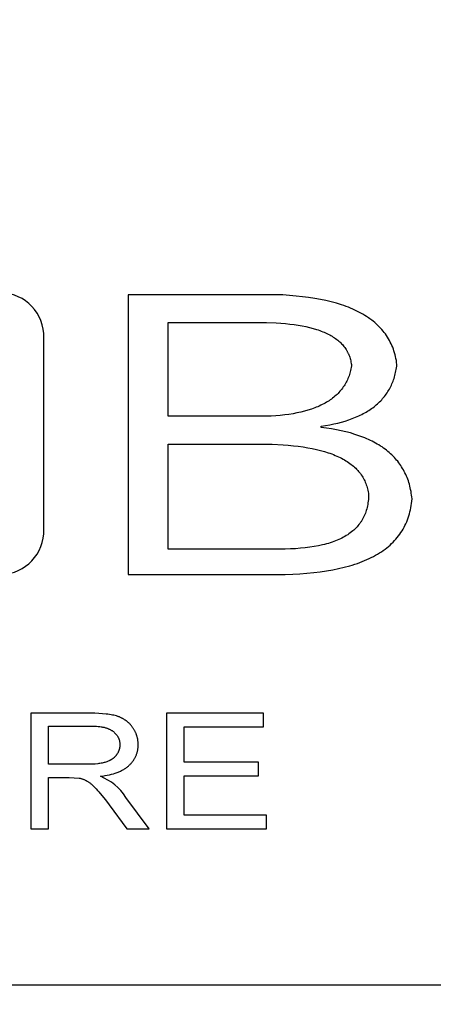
# Model space of a CAD drawing. Header units: millimetres. Extents: x 24 to 391, y -170 to 84.
# Tile 31 of 49: x 237.29 to 241.6, y -71.07 to -60.8. Entities that reach past the tile are written whole.
import ezdxf

# ---------------------------------------------------------------- set-up
doc = ezdxf.new("R2010")
doc.units = ezdxf.units.MM
doc.header["$MEASUREMENT"] = 0
doc.layers.add('丝印', color=250, linetype='Continuous')
doc.layers.add('尺寸标注', color=3, linetype='Continuous', lineweight=20)
doc.layers.add('板子轮廓', color=5, linetype='Continuous', lineweight=30)
doc.styles.get("Standard").update_dxf_attribs({"font": 'simfang.ttf'})
doc.dimstyles.new('STANDARD_ACAD', dxfattribs={"dimtxt": 0.18, "dimasz": 0.18, "dimexe": 0.18, "dimexo": 0.0625, "dimgap": 0.09, "dimtad": 0, "dimtih": 1, "dimtoh": 1, "dimdec": 4, "dimzin": 0, "dimdsep": 46, "dimtxsty": 'Standard', "dimcen": 0.09, "dimadec": 0, "dimazin": 0, "dimtfac": 1, "dimtdec": 4, "dimtofl": 0, "dimtmove": 0, "dimatfit": 3, "dimfxl": 1, "dimtolj": 1, "dimtzin": 0, "dimarcsym": 0})

# ---------------------------------------------------------------- blocks, each defined once
blk = doc.blocks.new('*D116')
at = {"layer": 'Defpoints', "color": 0, "transparency": 16777216}
for p in [(138.061, -67.369), (263.061, -67.369), (263.061, -83.111)]:
    blk.add_point(p, dxfattribs=at)
at = {"layer": '尺寸标注', "color": 0, "lineweight": -2, "transparency": 16777216}
for p, q in [((138.061, -67.431), (138.061, -83.291)), ((263.061, -67.431), (263.061, -83.291)), ((141.061, -83.111), (197.605, -83.111)), ((260.061, -83.111), (203.517, -83.111))]:
    blk.add_line(p, q, dxfattribs=at)
at = {"layer": '尺寸标注', "color": 0, "transparency": 16777216}
for points in [[(141.061, -82.611), (141.061, -83.611), (138.061, -83.111)], [(260.061, -82.611), (260.061, -83.611), (263.061, -83.111)]]:
    blk.add_solid(points, dxfattribs=at)
at = {"layer": '尺寸标注', "color": 0, "transparency": 16777216, "insert": (200.561, -83.111), "char_height": 3, "attachment_point": 5}
blk.add_mtext('\\A1;125', dxfattribs=at)
blk = doc.blocks.new('*D118')
at = {"layer": 'Defpoints', "color": 0, "transparency": 16777216}
for p in [(200.561, -66.869), (259.061, -66.869), (259.061, -76.437)]:
    blk.add_point(p, dxfattribs=at)
at = {"layer": '尺寸标注', "color": 0, "lineweight": -2, "transparency": 16777216}
for p, q in [((200.561, -66.931), (200.561, -76.617)), ((259.061, -66.931), (259.061, -76.617)), ((203.561, -76.437), (225.638, -76.437)), ((256.061, -76.437), (233.984, -76.437))]:
    blk.add_line(p, q, dxfattribs=at)
at = {"layer": '尺寸标注', "color": 0, "transparency": 16777216}
for points in [[(203.561, -75.937), (203.561, -76.937), (200.561, -76.437)], [(256.061, -75.937), (256.061, -76.937), (259.061, -76.437)]]:
    blk.add_solid(points, dxfattribs=at)
at = {"layer": '尺寸标注', "color": 0, "transparency": 16777216, "insert": (229.811, -76.437), "char_height": 3, "attachment_point": 5}
blk.add_mtext('\\A1;58.5', dxfattribs=at)

msp = doc.modelspace()

# ---------------------------------------------------------------- linework, layer by layer
at = {"layer": '丝印'}
for p, q in [((239.961, -63.667), (238.422, -63.667)), ((238.422, -63.667), (238.422, -66.585)), ((240.034, -63.67), (239.961, -63.667)), ((240.104, -63.675), (240.034, -63.67)), ((240.173, -63.681), (240.104, -63.675)), ((240.239, -63.688), (240.173, -63.681)), ((240.303, -63.696), (240.239, -63.688)), ((240.366, -63.706), (240.303, -63.696)), ((240.425, -63.717), (240.366, -63.706)), ((240.483, -63.729), (240.425, -63.717)), ((240.539, -63.742), (240.483, -63.729)), ((240.592, -63.757), (240.539, -63.742)), ((240.644, -63.773), (240.592, -63.757)), ((240.668, -63.781), (240.644, -63.773)), ((240.693, -63.79), (240.668, -63.781)), ((240.717, -63.799), (240.693, -63.79)), ((240.74, -63.808), (240.717, -63.799)), ((240.762, -63.818), (240.74, -63.808)), ((240.785, -63.828), (240.762, -63.818)), ((240.806, -63.838), (240.785, -63.828)), ((240.827, -63.849), (240.806, -63.838)), ((240.848, -63.86), (240.827, -63.849)), ((240.868, -63.871), (240.848, -63.86)), ((240.887, -63.883), (240.868, -63.871)), ((240.906, -63.895), (240.887, -63.883)), ((238.837, -64.936), (238.837, -63.959)), ((238.837, -63.959), (239.862, -63.959)), ((239.862, -63.959), (239.965, -63.962)), ((239.965, -63.962), (240.014, -63.965)), ((240.014, -63.965), (240.061, -63.969)), ((240.061, -63.969), (240.107, -63.974)), ((240.107, -63.974), (240.152, -63.979)), ((240.152, -63.979), (240.194, -63.985)), ((240.194, -63.985), (240.236, -63.993)), ((240.925, -63.907), (240.906, -63.895)), ((240.942, -63.919), (240.925, -63.907)), ((240.96, -63.932), (240.942, -63.919)), ((240.976, -63.945), (240.96, -63.932)), ((240.993, -63.959), (240.976, -63.945)), ((241.008, -63.972), (240.993, -63.959)), ((241.023, -63.987), (241.008, -63.972)), ((241.038, -64.001), (241.023, -63.987)), ((240.236, -63.993), (240.275, -64)), ((240.275, -64), (240.313, -64.009)), ((240.313, -64.009), (240.35, -64.019)), ((240.35, -64.019), (240.384, -64.029)), ((240.384, -64.029), (240.401, -64.035)), ((240.401, -64.035), (240.418, -64.04)), ((240.418, -64.04), (240.434, -64.046)), ((240.434, -64.046), (240.449, -64.053)), ((240.449, -64.053), (240.465, -64.059)), ((240.465, -64.059), (240.479, -64.065)), ((240.479, -64.065), (240.494, -64.072)), ((240.494, -64.072), (240.508, -64.079)), ((240.508, -64.079), (240.522, -64.086)), ((240.522, -64.086), (240.535, -64.094)), ((241.052, -64.016), (241.038, -64.001)), ((241.066, -64.031), (241.052, -64.016)), ((241.079, -64.046), (241.066, -64.031)), ((241.091, -64.062), (241.079, -64.046)), ((241.103, -64.077), (241.091, -64.062)), ((241.114, -64.094), (241.103, -64.077)), ((240.535, -64.094), (240.548, -64.101)), ((240.548, -64.101), (240.56, -64.109)), ((240.56, -64.109), (240.572, -64.117)), ((240.572, -64.117), (240.584, -64.125)), ((240.584, -64.125), (240.595, -64.134)), ((240.595, -64.134), (240.606, -64.142)), ((240.606, -64.142), (240.617, -64.151)), ((240.617, -64.151), (240.627, -64.16)), ((240.627, -64.16), (240.637, -64.169)), ((240.637, -64.169), (240.646, -64.179)), ((240.646, -64.179), (240.655, -64.188)), ((240.655, -64.188), (240.663, -64.198)), ((241.125, -64.11), (241.114, -64.094)), ((241.135, -64.127), (241.125, -64.11)), ((241.145, -64.144), (241.135, -64.127)), ((241.154, -64.162), (241.145, -64.144)), ((241.163, -64.18), (241.154, -64.162)), ((241.171, -64.198), (241.163, -64.18)), ((240.663, -64.198), (240.671, -64.208)), ((240.671, -64.208), (240.679, -64.219)), ((240.679, -64.219), (240.687, -64.229)), ((240.687, -64.229), (240.694, -64.24)), ((240.694, -64.24), (240.697, -64.245)), ((240.697, -64.245), (240.7, -64.251)), ((240.7, -64.251), (240.703, -64.256)), ((240.703, -64.256), (240.706, -64.262)), ((240.706, -64.262), (240.709, -64.267)), ((240.709, -64.267), (240.712, -64.273)), ((240.712, -64.273), (240.715, -64.279)), ((240.715, -64.279), (240.717, -64.285)), ((240.717, -64.285), (240.722, -64.296)), ((241.179, -64.216), (241.171, -64.198)), ((241.186, -64.235), (241.179, -64.216)), ((241.192, -64.254), (241.186, -64.235)), ((241.198, -64.274), (241.192, -64.254)), ((241.204, -64.293), (241.198, -64.274)), ((241.209, -64.313), (241.204, -64.293)), ((240.722, -64.296), (240.727, -64.308)), ((240.727, -64.308), (240.731, -64.32)), ((240.731, -64.32), (240.735, -64.333)), ((240.735, -64.333), (240.738, -64.345)), ((240.738, -64.345), (240.741, -64.358)), ((240.741, -64.358), (240.744, -64.371)), ((240.744, -64.371), (240.746, -64.384)), ((240.746, -64.384), (240.748, -64.397)), ((240.748, -64.397), (240.749, -64.411)), ((241.213, -64.334), (241.209, -64.313)), ((241.217, -64.354), (241.213, -64.334)), ((241.22, -64.375), (241.217, -64.354)), ((241.223, -64.396), (241.22, -64.375)), ((241.221, -64.413), (241.223, -64.396)), ((240.728, -64.5), (240.724, -64.514)), ((240.733, -64.486), (240.728, -64.5)), ((240.737, -64.471), (240.733, -64.486)), ((240.74, -64.457), (240.737, -64.471)), ((240.744, -64.442), (240.74, -64.457)), ((240.747, -64.426), (240.744, -64.442)), ((240.749, -64.411), (240.747, -64.426)), ((241.202, -64.509), (241.206, -64.494)), ((241.206, -64.494), (241.209, -64.478)), ((241.209, -64.478), (241.213, -64.462)), ((241.213, -64.462), (241.216, -64.446)), ((241.216, -64.446), (241.218, -64.43)), ((241.218, -64.43), (241.221, -64.413)), ((240.687, -64.593), (240.68, -64.606)), ((240.694, -64.581), (240.687, -64.593)), ((240.701, -64.568), (240.694, -64.581)), ((240.707, -64.555), (240.701, -64.568)), ((240.713, -64.541), (240.707, -64.555)), ((240.718, -64.528), (240.713, -64.541)), ((240.724, -64.514), (240.718, -64.528)), ((241.165, -64.612), (241.171, -64.598)), ((241.171, -64.598), (241.177, -64.584)), ((241.177, -64.584), (241.183, -64.569)), ((241.183, -64.569), (241.188, -64.554)), ((241.188, -64.554), (241.193, -64.54)), ((241.193, -64.54), (241.198, -64.525)), ((241.198, -64.525), (241.202, -64.509)), ((240.609, -64.697), (240.599, -64.707)), ((240.619, -64.686), (240.609, -64.697)), ((240.629, -64.675), (240.619, -64.686)), ((240.638, -64.664), (240.629, -64.675)), ((240.647, -64.653), (240.638, -64.664)), ((240.656, -64.642), (240.647, -64.653)), ((240.664, -64.63), (240.656, -64.642)), ((240.672, -64.618), (240.664, -64.63)), ((240.68, -64.606), (240.672, -64.618)), ((241.103, -64.716), (241.112, -64.704)), ((241.112, -64.704), (241.12, -64.691)), ((241.12, -64.691), (241.129, -64.678)), ((241.129, -64.678), (241.136, -64.665)), ((241.136, -64.665), (241.144, -64.652)), ((241.144, -64.652), (241.151, -64.639)), ((241.151, -64.639), (241.158, -64.625)), ((241.158, -64.625), (241.165, -64.612)), ((240.46, -64.806), (240.445, -64.814)), ((240.474, -64.798), (240.46, -64.806)), ((240.488, -64.79), (240.474, -64.798)), ((240.502, -64.782), (240.488, -64.79)), ((240.515, -64.774), (240.502, -64.782)), ((240.528, -64.765), (240.515, -64.774)), ((240.541, -64.756), (240.528, -64.765)), ((240.553, -64.747), (240.541, -64.756)), ((240.565, -64.737), (240.553, -64.747)), ((240.577, -64.727), (240.565, -64.737)), ((240.588, -64.717), (240.577, -64.727)), ((240.599, -64.707), (240.588, -64.717)), ((241.008, -64.817), (241.02, -64.806)), ((241.02, -64.806), (241.031, -64.796)), ((241.031, -64.796), (241.043, -64.785)), ((241.043, -64.785), (241.054, -64.774)), ((241.054, -64.774), (241.064, -64.763)), ((241.064, -64.763), (241.074, -64.751)), ((241.074, -64.751), (241.084, -64.74)), ((241.084, -64.74), (241.094, -64.728)), ((241.094, -64.728), (241.103, -64.716)), ((240.14, -64.909), (240.097, -64.916)), ((240.181, -64.901), (240.14, -64.909)), ((240.221, -64.893), (240.181, -64.901)), ((240.259, -64.883), (240.221, -64.893)), ((240.296, -64.872), (240.259, -64.883)), ((240.332, -64.861), (240.296, -64.872)), ((240.349, -64.855), (240.332, -64.861)), ((240.366, -64.849), (240.349, -64.855)), ((240.382, -64.842), (240.366, -64.849)), ((240.399, -64.836), (240.382, -64.842)), ((240.414, -64.829), (240.399, -64.836)), ((240.43, -64.821), (240.414, -64.829)), ((240.445, -64.814), (240.43, -64.821)), ((240.856, -64.916), (240.872, -64.908)), ((240.872, -64.908), (240.887, -64.9)), ((240.887, -64.9), (240.902, -64.892)), ((240.902, -64.892), (240.916, -64.883)), ((240.916, -64.883), (240.93, -64.874)), ((240.93, -64.874), (240.944, -64.865)), ((240.944, -64.865), (240.958, -64.856)), ((240.958, -64.856), (240.971, -64.847)), ((240.971, -64.847), (240.984, -64.837)), ((240.984, -64.837), (240.996, -64.827)), ((240.996, -64.827), (241.008, -64.817)), ((239.862, -64.936), (238.837, -64.936)), ((239.912, -64.934), (239.862, -64.936)), ((239.96, -64.931), (239.912, -64.934)), ((240.007, -64.927), (239.96, -64.931)), ((240.053, -64.922), (240.007, -64.927)), ((240.097, -64.916), (240.053, -64.922)), ((240.565, -65.015), (240.606, -65.006)), ((240.606, -65.006), (240.646, -64.996)), ((240.646, -64.996), (240.684, -64.985)), ((240.684, -64.985), (240.721, -64.973)), ((240.721, -64.973), (240.757, -64.96)), ((240.757, -64.96), (240.791, -64.946)), ((240.791, -64.946), (240.808, -64.939)), ((240.808, -64.939), (240.825, -64.932)), ((240.825, -64.932), (240.841, -64.924)), ((240.841, -64.924), (240.856, -64.916)), ((240.434, -65.038), (240.479, -65.032)), ((240.434, -65.053), (240.434, -65.038)), ((240.489, -65.06), (240.434, -65.053)), ((240.479, -65.032), (240.523, -65.024)), ((240.542, -65.068), (240.489, -65.06)), ((240.523, -65.024), (240.565, -65.015)), ((240.593, -65.077), (240.542, -65.068)), ((240.643, -65.087), (240.593, -65.077)), ((240.691, -65.098), (240.643, -65.087)), ((240.738, -65.11), (240.691, -65.098)), ((240.783, -65.124), (240.738, -65.11)), ((240.826, -65.138), (240.783, -65.124)), ((240.868, -65.153), (240.826, -65.138)), ((240.888, -65.161), (240.868, -65.153)), ((240.908, -65.17), (240.888, -65.161)), ((240.927, -65.178), (240.908, -65.17)), ((240.946, -65.187), (240.927, -65.178)), ((240.965, -65.196), (240.946, -65.187)), ((240.983, -65.206), (240.965, -65.196)), ((241.001, -65.215), (240.983, -65.206)), ((241.018, -65.225), (241.001, -65.215)), ((238.837, -66.322), (238.837, -65.228)), ((238.837, -65.228), (239.921, -65.228)), ((239.921, -65.228), (240.036, -65.234)), ((240.036, -65.234), (240.091, -65.238)), ((240.091, -65.238), (240.144, -65.243)), ((240.144, -65.243), (240.195, -65.249)), ((240.195, -65.249), (240.245, -65.255)), ((240.245, -65.255), (240.293, -65.263)), ((240.293, -65.263), (240.339, -65.272)), ((240.339, -65.272), (240.383, -65.281)), ((240.383, -65.281), (240.426, -65.292)), ((240.426, -65.292), (240.467, -65.303)), ((240.467, -65.303), (240.506, -65.316)), ((240.506, -65.316), (240.525, -65.322)), ((240.525, -65.322), (240.544, -65.329)), ((241.035, -65.235), (241.018, -65.225)), ((241.052, -65.246), (241.035, -65.235)), ((241.068, -65.256), (241.052, -65.246)), ((241.084, -65.267), (241.068, -65.256)), ((241.099, -65.279), (241.084, -65.267)), ((241.114, -65.29), (241.099, -65.279)), ((241.129, -65.302), (241.114, -65.29)), ((241.143, -65.314), (241.129, -65.302)), ((241.157, -65.326), (241.143, -65.314)), ((240.544, -65.329), (240.562, -65.336)), ((240.562, -65.336), (240.58, -65.343)), ((240.58, -65.343), (240.597, -65.35)), ((240.597, -65.35), (240.614, -65.358)), ((240.614, -65.358), (240.63, -65.366)), ((240.63, -65.366), (240.646, -65.374)), ((240.646, -65.374), (240.661, -65.382)), ((240.661, -65.382), (240.677, -65.391)), ((240.677, -65.391), (240.691, -65.4)), ((240.691, -65.4), (240.705, -65.409)), ((240.705, -65.409), (240.719, -65.418)), ((240.719, -65.418), (240.732, -65.427)), ((241.17, -65.339), (241.157, -65.326)), ((241.183, -65.352), (241.17, -65.339)), ((241.196, -65.365), (241.183, -65.352)), ((241.208, -65.378), (241.196, -65.365)), ((241.22, -65.392), (241.208, -65.378)), ((241.231, -65.405), (241.22, -65.392)), ((241.242, -65.42), (241.231, -65.405)), ((241.253, -65.434), (241.242, -65.42)), ((240.732, -65.427), (240.745, -65.437)), ((240.745, -65.437), (240.758, -65.447)), ((240.758, -65.447), (240.77, -65.457)), ((240.77, -65.457), (240.781, -65.467)), ((240.781, -65.467), (240.793, -65.478)), ((240.793, -65.478), (240.803, -65.489)), ((240.803, -65.489), (240.814, -65.5)), ((240.814, -65.5), (240.823, -65.511)), ((240.823, -65.511), (240.833, -65.523)), ((240.833, -65.523), (240.842, -65.534)), ((241.263, -65.449), (241.253, -65.434)), ((241.272, -65.464), (241.263, -65.449)), ((241.282, -65.479), (241.272, -65.464)), ((241.291, -65.494), (241.282, -65.479)), ((241.299, -65.51), (241.291, -65.494)), ((241.307, -65.526), (241.299, -65.51)), ((241.315, -65.542), (241.307, -65.526)), ((240.842, -65.534), (240.85, -65.546)), ((240.85, -65.546), (240.859, -65.559)), ((240.859, -65.559), (240.866, -65.571)), ((240.866, -65.571), (240.874, -65.584)), ((240.874, -65.584), (240.88, -65.597)), ((240.88, -65.597), (240.887, -65.61)), ((240.887, -65.61), (240.893, -65.623)), ((240.893, -65.623), (240.898, -65.637)), ((241.322, -65.559), (241.315, -65.542)), ((241.329, -65.575), (241.322, -65.559)), ((241.336, -65.592), (241.329, -65.575)), ((241.342, -65.61), (241.336, -65.592)), ((241.348, -65.627), (241.342, -65.61)), ((241.353, -65.645), (241.348, -65.627)), ((240.898, -65.637), (240.903, -65.65)), ((240.903, -65.65), (240.908, -65.664)), ((240.908, -65.664), (240.912, -65.679)), ((240.912, -65.679), (240.916, -65.693)), ((240.916, -65.693), (240.919, -65.708)), ((240.919, -65.708), (240.922, -65.723)), ((240.922, -65.723), (240.925, -65.738)), ((241.358, -65.663), (241.353, -65.645)), ((241.362, -65.681), (241.358, -65.663)), ((241.366, -65.7), (241.362, -65.681)), ((241.37, -65.719), (241.366, -65.7)), ((241.373, -65.738), (241.37, -65.719)), ((240.923, -65.822), (240.921, -65.839)), ((240.925, -65.805), (240.923, -65.822)), ((240.925, -65.738), (240.927, -65.753)), ((240.926, -65.788), (240.925, -65.805)), ((240.927, -65.771), (240.926, -65.788)), ((240.927, -65.753), (240.927, -65.771)), ((241.376, -65.758), (241.373, -65.738)), ((241.378, -65.777), (241.376, -65.758)), ((241.376, -65.844), (241.378, -65.821)), ((241.381, -65.797), (241.378, -65.777)), ((241.378, -65.821), (241.381, -65.797)), ((240.9, -65.932), (240.894, -65.947)), ((240.904, -65.917), (240.9, -65.932)), ((240.909, -65.902), (240.904, -65.917)), ((240.912, -65.887), (240.909, -65.902)), ((240.916, -65.871), (240.912, -65.887)), ((240.919, -65.855), (240.916, -65.871)), ((240.921, -65.839), (240.919, -65.855)), ((241.353, -65.954), (241.359, -65.933)), ((241.359, -65.933), (241.364, -65.911)), ((241.364, -65.911), (241.368, -65.889)), ((241.368, -65.889), (241.372, -65.867)), ((241.372, -65.867), (241.376, -65.844)), ((240.845, -66.041), (240.836, -66.053)), ((240.85, -66.035), (240.845, -66.041)), ((240.854, -66.028), (240.85, -66.035)), ((240.858, -66.022), (240.854, -66.028)), ((240.862, -66.015), (240.858, -66.022)), ((240.865, -66.009), (240.862, -66.015)), ((240.869, -66.002), (240.865, -66.009)), ((240.876, -65.989), (240.869, -66.002)), ((240.883, -65.975), (240.876, -65.989)), ((240.889, -65.961), (240.883, -65.975)), ((240.894, -65.947), (240.889, -65.961)), ((241.316, -66.056), (241.325, -66.036)), ((241.325, -66.036), (241.333, -66.016)), ((241.333, -66.016), (241.34, -65.996)), ((241.34, -65.996), (241.347, -65.975)), ((241.347, -65.975), (241.353, -65.954)), ((240.75, -66.142), (240.737, -66.152)), ((240.762, -66.132), (240.75, -66.142)), ((240.774, -66.122), (240.762, -66.132)), ((240.786, -66.111), (240.774, -66.122)), ((240.797, -66.1), (240.786, -66.111)), ((240.807, -66.089), (240.797, -66.1)), ((240.817, -66.077), (240.807, -66.089)), ((240.827, -66.065), (240.817, -66.077)), ((240.836, -66.053), (240.827, -66.065)), ((241.264, -66.149), (241.276, -66.131)), ((241.276, -66.131), (241.287, -66.113)), ((241.287, -66.113), (241.297, -66.094)), ((241.297, -66.094), (241.307, -66.075)), ((241.307, -66.075), (241.316, -66.056)), ((240.565, -66.242), (240.547, -66.249)), ((240.583, -66.236), (240.565, -66.242)), ((240.6, -66.228), (240.583, -66.236)), ((240.617, -66.221), (240.6, -66.228)), ((240.634, -66.213), (240.617, -66.221)), ((240.65, -66.206), (240.634, -66.213)), ((240.665, -66.197), (240.65, -66.206)), ((240.681, -66.189), (240.665, -66.197)), ((240.695, -66.18), (240.681, -66.189)), ((240.71, -66.171), (240.695, -66.18)), ((240.723, -66.162), (240.71, -66.171)), ((240.737, -66.152), (240.723, -66.162)), ((241.183, -66.248), (241.198, -66.233)), ((241.198, -66.233), (241.212, -66.216)), ((241.212, -66.216), (241.226, -66.2)), ((241.226, -66.2), (241.239, -66.183)), ((241.239, -66.183), (241.252, -66.166)), ((241.252, -66.166), (241.264, -66.149)), ((240, -66.322), (238.837, -66.322)), ((240.057, -66.322), (240, -66.322)), ((240.112, -66.32), (240.057, -66.322)), ((240.166, -66.317), (240.112, -66.32)), ((240.217, -66.313), (240.166, -66.317)), ((240.267, -66.308), (240.217, -66.313)), ((240.315, -66.302), (240.267, -66.308)), ((240.361, -66.295), (240.315, -66.302)), ((240.406, -66.287), (240.361, -66.295)), ((240.448, -66.277), (240.406, -66.287)), ((240.469, -66.272), (240.448, -66.277)), ((240.489, -66.267), (240.469, -66.272)), ((240.509, -66.261), (240.489, -66.267)), ((240.528, -66.255), (240.509, -66.261)), ((240.547, -66.249), (240.528, -66.255)), ((241.041, -66.361), (241.061, -66.348)), ((241.061, -66.348), (241.08, -66.335)), ((241.08, -66.335), (241.099, -66.321)), ((241.099, -66.321), (241.117, -66.307)), ((241.117, -66.307), (241.134, -66.293)), ((241.134, -66.293), (241.151, -66.279)), ((241.151, -66.279), (241.167, -66.264)), ((241.167, -66.264), (241.183, -66.248)), ((240.837, -66.46), (240.862, -66.451)), ((240.862, -66.451), (240.886, -66.441)), ((240.886, -66.441), (240.91, -66.431)), ((240.91, -66.431), (240.933, -66.42)), ((240.933, -66.42), (240.956, -66.409)), ((240.956, -66.409), (240.978, -66.397)), ((240.978, -66.397), (241, -66.386)), ((241, -66.386), (241.021, -66.373)), ((241.021, -66.373), (241.041, -66.361)), ((240.424, -66.558), (240.49, -66.548)), ((240.49, -66.548), (240.554, -66.537)), ((240.554, -66.537), (240.615, -66.525)), ((240.615, -66.525), (240.674, -66.511)), ((240.674, -66.511), (240.731, -66.495)), ((240.731, -66.495), (240.758, -66.487)), ((240.758, -66.487), (240.785, -66.479)), ((240.785, -66.479), (240.811, -66.47)), ((240.811, -66.47), (240.837, -66.46)), ((238.422, -66.585), (240.059, -66.585)), ((240.059, -66.585), (240.137, -66.582)), ((240.137, -66.582), (240.212, -66.578)), ((240.212, -66.578), (240.285, -66.573)), ((240.285, -66.573), (240.356, -66.566)), ((240.356, -66.566), (240.424, -66.558)), ((238.82, -68.033), (238.82, -69.239)), ((239.832, -68.033), (238.82, -68.033)), ((239.832, -68.176), (239.832, -68.033)), ((237.593, -68.566), (237.593, -68.167)), ((237.593, -68.167), (238.036, -68.167)), ((238.036, -68.167), (238.055, -68.167)), ((238.055, -68.167), (238.073, -68.168)), ((238.073, -68.168), (238.091, -68.169)), ((238.091, -68.169), (238.108, -68.17)), ((238.108, -68.17), (238.125, -68.172)), ((238.125, -68.172), (238.141, -68.174)), ((238.141, -68.174), (238.148, -68.176)), ((238.148, -68.176), (238.156, -68.177)), ((238.156, -68.177), (238.163, -68.179)), ((238.163, -68.179), (238.171, -68.18)), ((238.171, -68.18), (238.178, -68.182)), ((238.178, -68.182), (238.184, -68.184)), ((238.184, -68.184), (238.191, -68.186)), ((238.191, -68.186), (238.198, -68.188)), ((238.198, -68.188), (238.204, -68.19)), ((238.204, -68.19), (238.21, -68.193)), ((238.21, -68.193), (238.216, -68.195)), ((238.216, -68.195), (238.222, -68.198)), ((238.222, -68.198), (238.228, -68.2)), ((239.005, -68.545), (239.005, -68.176)), ((239.005, -68.176), (239.832, -68.176)), ((238.228, -68.2), (238.233, -68.203)), ((238.233, -68.203), (238.239, -68.206)), ((238.239, -68.206), (238.244, -68.209)), ((238.244, -68.209), (238.249, -68.212)), ((238.249, -68.212), (238.254, -68.215)), ((238.254, -68.215), (238.259, -68.218)), ((238.259, -68.218), (238.263, -68.222)), ((238.263, -68.222), (238.268, -68.225)), ((238.268, -68.225), (238.272, -68.229)), ((238.272, -68.229), (238.276, -68.232)), ((238.276, -68.232), (238.28, -68.236)), ((238.28, -68.236), (238.284, -68.24)), ((238.284, -68.24), (238.288, -68.244)), ((238.288, -68.244), (238.291, -68.247)), ((238.291, -68.247), (238.295, -68.251)), ((238.295, -68.251), (238.298, -68.255)), ((238.298, -68.255), (238.301, -68.259)), ((238.301, -68.259), (238.304, -68.263)), ((238.304, -68.263), (238.307, -68.267)), ((238.307, -68.267), (238.31, -68.272)), ((238.31, -68.272), (238.313, -68.276)), ((238.313, -68.276), (238.315, -68.28)), ((238.315, -68.28), (238.317, -68.285)), ((238.317, -68.285), (238.32, -68.289)), ((238.32, -68.289), (238.322, -68.293)), ((238.322, -68.293), (238.324, -68.298)), ((238.324, -68.298), (238.325, -68.303)), ((238.325, -68.303), (238.327, -68.307)), ((238.327, -68.307), (238.328, -68.312)), ((238.328, -68.312), (238.33, -68.317)), ((238.33, -68.317), (238.331, -68.322)), ((238.331, -68.402), (238.33, -68.405)), ((238.331, -68.322), (238.332, -68.327)), ((238.332, -68.398), (238.331, -68.402)), ((238.332, -68.327), (238.333, -68.331)), ((238.333, -68.395), (238.332, -68.398)), ((238.333, -68.331), (238.334, -68.337)), ((238.334, -68.388), (238.333, -68.391)), ((238.333, -68.391), (238.333, -68.395)), ((238.334, -68.337), (238.334, -68.342)), ((238.334, -68.342), (238.335, -68.347)), ((238.335, -68.381), (238.334, -68.384)), ((238.334, -68.384), (238.334, -68.388)), ((238.335, -68.347), (238.335, -68.352)), ((238.335, -68.352), (238.335, -68.357)), ((238.335, -68.357), (238.335, -68.363)), ((238.335, -68.363), (238.335, -68.366)), ((238.335, -68.366), (238.335, -68.37)), ((238.335, -68.37), (238.335, -68.373)), ((238.335, -68.373), (238.335, -68.377)), ((238.335, -68.377), (238.335, -68.381)), ((238.262, -68.507), (238.259, -68.509)), ((238.266, -68.504), (238.262, -68.507)), ((238.269, -68.502), (238.266, -68.504)), ((238.272, -68.499), (238.269, -68.502)), ((238.275, -68.497), (238.272, -68.499)), ((238.277, -68.494), (238.275, -68.497)), ((238.28, -68.491), (238.277, -68.494)), ((238.283, -68.488), (238.28, -68.491)), ((238.286, -68.486), (238.283, -68.488)), ((238.288, -68.483), (238.286, -68.486)), ((238.291, -68.48), (238.288, -68.483)), ((238.293, -68.477), (238.291, -68.48)), ((238.296, -68.474), (238.293, -68.477)), ((238.298, -68.471), (238.296, -68.474)), ((238.301, -68.468), (238.298, -68.471)), ((238.303, -68.464), (238.301, -68.468)), ((238.305, -68.461), (238.303, -68.464)), ((238.307, -68.458), (238.305, -68.461)), ((238.309, -68.455), (238.307, -68.458)), ((238.311, -68.452), (238.309, -68.455)), ((238.313, -68.448), (238.311, -68.452)), ((238.315, -68.445), (238.313, -68.448)), ((238.316, -68.442), (238.315, -68.445)), ((238.318, -68.439), (238.316, -68.442)), ((238.319, -68.435), (238.318, -68.439)), ((238.321, -68.432), (238.319, -68.435)), ((238.322, -68.429), (238.321, -68.432)), ((238.324, -68.425), (238.322, -68.429)), ((238.325, -68.422), (238.324, -68.425)), ((238.326, -68.419), (238.325, -68.422)), ((238.327, -68.415), (238.326, -68.419)), ((238.328, -68.412), (238.327, -68.415)), ((238.329, -68.409), (238.328, -68.412)), ((238.33, -68.405), (238.329, -68.409)), ((237.991, -68.566), (237.593, -68.566)), ((238.022, -68.565), (237.991, -68.566)), ((238.051, -68.564), (238.022, -68.565)), ((238.078, -68.563), (238.051, -68.564)), ((238.104, -68.56), (238.078, -68.563)), ((238.116, -68.559), (238.104, -68.56)), ((238.128, -68.557), (238.116, -68.559)), ((238.139, -68.555), (238.128, -68.557)), ((238.15, -68.553), (238.139, -68.555)), ((238.161, -68.551), (238.15, -68.553)), ((238.171, -68.548), (238.161, -68.551)), ((238.18, -68.546), (238.171, -68.548)), ((238.189, -68.543), (238.18, -68.546)), ((238.198, -68.54), (238.189, -68.543)), ((238.207, -68.537), (238.198, -68.54)), ((238.215, -68.534), (238.207, -68.537)), ((238.223, -68.53), (238.215, -68.534)), ((238.227, -68.528), (238.223, -68.53)), ((238.231, -68.526), (238.227, -68.528)), ((238.235, -68.524), (238.231, -68.526)), ((238.238, -68.522), (238.235, -68.524)), ((238.242, -68.52), (238.238, -68.522)), ((238.246, -68.518), (238.242, -68.52)), ((238.249, -68.516), (238.246, -68.518)), ((238.252, -68.514), (238.249, -68.516)), ((238.256, -68.511), (238.252, -68.514)), ((238.259, -68.509), (238.256, -68.511)), ((239.779, -68.545), (239.005, -68.545)), ((239.779, -68.687), (239.779, -68.545)), ((239.005, -69.097), (239.005, -68.687)), ((239.005, -68.687), (239.779, -68.687)), ((239.864, -69.097), (239.005, -69.097)), ((239.864, -69.239), (239.864, -69.097)), ((238.82, -69.239), (239.864, -69.239))]:
    msp.add_line(p, q, dxfattribs=at)
for points in [[(233.865, -66.161, 0.411468), (234.352, -66.585), (237.056, -66.585, 0.411468), (237.543, -66.161), (237.543, -64.072, 0.411468), (237.056, -63.647), (234.352, -63.647, 0.411468), (233.865, -64.072)], [(238.028, -68.033), (237.408, -68.033), (237.408, -69.239), (237.593, -69.239), (237.593, -68.704), (237.808, -68.704), (237.911, -68.71), (237.916, -68.711), (237.922, -68.712), (237.927, -68.714), (237.932, -68.715), (237.938, -68.717), (237.943, -68.718), (237.948, -68.72), (237.953, -68.722), (237.959, -68.724), (237.964, -68.726), (237.969, -68.729), (237.974, -68.731), (237.98, -68.734), (237.985, -68.736), (237.995, -68.742), (238.001, -68.745), (238.006, -68.748), (238.011, -68.752), (238.017, -68.755), (238.022, -68.76), (238.028, -68.764), (238.034, -68.769), (238.04, -68.773), (238.045, -68.779), (238.051, -68.784), (238.064, -68.796), (238.076, -68.809), (238.089, -68.822), (238.103, -68.838), (238.117, -68.854), (238.149, -68.893), (238.184, -68.937), (238.223, -68.989), (238.408, -69.239), (238.641, -69.239), (238.397, -68.911, 0.158052), (238.132, -68.691), (238.157, -68.688), (238.181, -68.684), (238.204, -68.68), (238.226, -68.675), (238.248, -68.67), (238.268, -68.664), (238.288, -68.658), (238.298, -68.654), (238.307, -68.651), (238.317, -68.647), (238.325, -68.644), (238.334, -68.64), (238.343, -68.636), (238.351, -68.632), (238.359, -68.628), (238.367, -68.623), (238.375, -68.619), (238.383, -68.614), (238.39, -68.61), (238.397, -68.605), (238.404, -68.6), (238.411, -68.595), (238.417, -68.59), (238.424, -68.584), (238.43, -68.579), (238.436, -68.573), (238.442, -68.568), (238.447, -68.562), (238.452, -68.556), (238.458, -68.55), (238.463, -68.544), (238.467, -68.538), (238.472, -68.532), (238.476, -68.526), (238.481, -68.52), (238.485, -68.514), (238.489, -68.507), (238.492, -68.501), (238.496, -68.494), (238.499, -68.487), (238.502, -68.481), (238.505, -68.474), (238.508, -68.467), (238.51, -68.46), (238.513, -68.453), (238.515, -68.446), (238.517, -68.439), (238.519, -68.432), (238.52, -68.424), (238.522, -68.417), (238.523, -68.409), (238.524, -68.402), (238.525, -68.394), (238.525, -68.386), (238.526, -68.378), (238.526, -68.37), (238.526, -68.363), (238.526, -68.356), (238.526, -68.35), (238.526, -68.344), (238.525, -68.338), (238.525, -68.332), (238.524, -68.326), (238.523, -68.32), (238.523, -68.314), (238.522, -68.308), (238.521, -68.302), (238.519, -68.296), (238.518, -68.29), (238.517, -68.284), (238.515, -68.279), (238.513, -68.273), (238.512, -68.267), (238.51, -68.262), (238.508, -68.256), (238.506, -68.25), (238.504, -68.245), (238.501, -68.239), (238.499, -68.234), (238.496, -68.228), (238.494, -68.223), (238.491, -68.218), (238.488, -68.212), (238.485, -68.207), (238.482, -68.202), (238.478, -68.196), (238.475, -68.191), (238.472, -68.186), (238.468, -68.181), (238.464, -68.176), (238.461, -68.171), (238.457, -68.166), (238.453, -68.161), (238.449, -68.156), (238.445, -68.152), (238.441, -68.147), (238.437, -68.143), (238.432, -68.138), (238.428, -68.134), (238.423, -68.13), (238.419, -68.126), (238.414, -68.122), (238.41, -68.118), (238.405, -68.114), (238.4, -68.111), (238.395, -68.107), (238.39, -68.104), (238.385, -68.101), (238.38, -68.097), (238.375, -68.094), (238.37, -68.091), (238.364, -68.088), (238.359, -68.085), (238.353, -68.083), (238.348, -68.08), (238.342, -68.077), (238.336, -68.075), (238.33, -68.072), (238.325, -68.07), (238.319, -68.068), (238.313, -68.066), (238.3, -68.062), (238.287, -68.058), (238.273, -68.055), (238.258, -68.052), (238.243, -68.049), (238.227, -68.046), (238.21, -68.044), (238.193, -68.042), (238.156, -68.038), (238.116, -68.035), (238.074, -68.034)]]:
    msp.add_lwpolyline(points, format="xyb", close=True, dxfattribs=at)
at = {"layer": '板子轮廓'}
msp.add_lwpolyline([(263.061, 35.631), (263.061, -67.369, -0.414214), (259.561, -70.869), (141.561, -70.869, -0.414214), (138.061, -67.369), (138.061, 35.631, -0.414214), (141.561, 39.131), (259.561, 39.131, -0.414214)], format="xyb", close=True, dxfattribs=at)

# ---------------------------------------------------------------- dimensions: what is measured, and where the dimension line sits
at = {"layer": '尺寸标注'}
for base, p1, p2, picture, middle in [((259.061, -76.437), (200.561, -66.869), (259.061, -66.869), '*D118', (229.811, -76.437)), ((263.061, -83.111), (138.061, -67.369), (263.061, -67.369), '*D116', (200.561, -83.111))]:
    dim = msp.add_linear_dim(base=base, p1=p1, p2=p2, dimstyle='STANDARD_ACAD', override={"dimtxt": 3, "dimasz": 3, "dimgap": 0.05, "dimdec": 2, "dimzin": 8, "dimtdec": 2, "dimtmove": 2}, dxfattribs=at)
    dim.commit()
    dim.dimension.update_dxf_attribs({"geometry": picture, "text_midpoint": middle})

doc.saveas('drawing.dxf')
